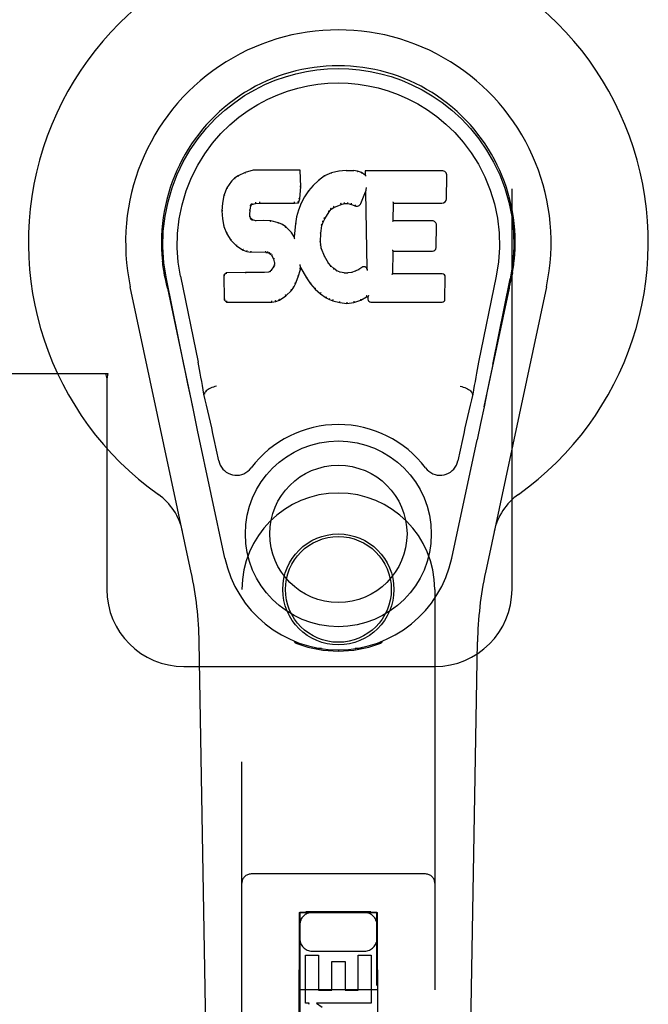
# Model space of a CAD drawing. Header units: inches. Extents: x 0 to 236, y 0 to 153.
# Tile 44 of 95: x 94.58 to 96.62, y 52.56 to 55.75. Entities that reach past the tile are written whole.
import ezdxf

# ---------------------------------------------------------------- set-up
doc = ezdxf.new("R2010")
doc.units = ezdxf.units.IN
doc.header["$LTSCALE"] = 12.986111
doc.header["$MEASUREMENT"] = 0
doc.linetypes.add('HIDDEN', pattern=[0.2, 0.1, -0.1])
doc.layers.add('DOOR_2_ASSEMBLY', color=7, linetype='CONTINUOUS')

msp = doc.modelspace()

# ---------------------------------------------------------------- linework, layer by layer
at = {"layer": 'DOOR_2_ASSEMBLY', "color": 8, "linetype": 'HIDDEN'}
for p, q in [((96.1758, 53.9015), (96.1758, 56.1515)), ((94.5454, 54.6015), (94.8663, 54.6015)), ((94.8589, 54.6015), (94.8633, 54.5847)), ((94.8663, 54.6015), (94.8633, 54.5847)), ((94.8633, 54.5847), (94.8633, 53.9015)), ((95.3008, 52.044), (95.3008, 53.9015)), ((95.9258, 53.9015), (95.9258, 52.044)), ((95.1133, 53.6515), (95.9258, 53.6515)), ((95.8958, 52.979), (95.3308, 52.979)), ((95.4868, 52.854), (95.4833, 52.044)), ((95.4868, 52.854), (95.7398, 52.854)), ((95.4883, 52.8557), (95.4883, 18.854)), ((95.4892, 52.8557), (95.4907, 52.8557)), ((95.4907, 52.8557), (95.4956, 52.8557)), ((95.4956, 52.8526), (95.4907, 52.8526)), ((95.4956, 52.8557), (95.5083, 52.8558)), ((95.5083, 52.8526), (95.4956, 52.8526)), ((95.7183, 52.8558), (95.5083, 52.8558)), ((95.731, 52.8526), (95.5083, 52.8526)), ((95.7183, 52.8558), (95.731, 52.8557)), ((95.731, 52.8557), (95.736, 52.8557)), ((95.736, 52.8526), (95.731, 52.8526)), ((95.7375, 52.8527), (95.736, 52.8526)), ((95.7383, 18.854), (95.7383, 52.8557)), ((95.7433, 52.044), (95.7398, 52.854)), ((95.5067, 52.56), (95.5067, 52.7161)), ((95.5067, 52.7161), (95.5492, 52.7161)), ((95.5283, 52.729), (95.6983, 52.729)), ((95.5492, 52.7161), (95.5492, 52.6026)), ((95.6775, 52.6026), (95.6775, 52.7161)), ((95.6775, 52.7161), (95.72, 52.7161)), ((95.72, 52.7161), (95.72, 52.56)), ((95.5926, 52.6026), (95.5926, 52.6948)), ((95.5926, 52.6948), (95.6351, 52.6948)), ((95.6351, 52.6948), (95.6351, 52.6026)), ((95.4857, 52.604), (95.7409, 52.604)), ((95.5492, 52.6026), (95.5926, 52.6026)), ((95.6351, 52.6026), (95.6775, 52.6026)), ((95.519, 52.56), (95.5067, 52.56)), ((95.5172, 52.5565), (95.519, 52.56)), ((95.5424, 52.56), (95.5609, 52.547)), ((95.72, 52.56), (95.5424, 52.56))]:
    msp.add_line(p, q, dxfattribs=at)
at = {"layer": 'DOOR_2_ASSEMBLY', "color": 7, "linetype": 'Continuous'}
for p, q in [((95.3372, 55.261), (95.3115, 55.2527)), ((95.3373, 55.2603), (95.3372, 55.261)), ((95.4901, 55.261), (95.3372, 55.261)), ((95.4896, 55.2604), (95.4901, 55.261)), ((95.4913, 55.2062), (95.4901, 55.261)), ((95.6149, 55.2572), (95.5913, 55.2517)), ((95.6384, 55.2595), (95.6149, 55.2572)), ((95.615, 55.2565), (95.6149, 55.2572)), ((95.6384, 55.2588), (95.6384, 55.2595)), ((95.6384, 55.2595), (95.6624, 55.2591)), ((95.6385, 55.2583), (95.6384, 55.2588)), ((95.6624, 55.2584), (95.6624, 55.2591)), ((95.6753, 55.2571), (95.6624, 55.2591)), ((95.6751, 55.2564), (95.6753, 55.2571)), ((95.6882, 55.2528), (95.6753, 55.2571)), ((95.7, 55.2589), (95.7002, 55.2449)), ((95.7006, 55.2583), (95.7, 55.2589)), ((95.9487, 55.2589), (95.7, 55.2589)), ((95.2673, 55.2249), (95.2526, 55.2031)), ((95.2773, 55.2344), (95.2673, 55.2249)), ((95.2678, 55.2245), (95.2673, 55.2249)), ((95.2884, 55.2421), (95.2773, 55.2344)), ((95.2776, 55.2339), (95.2773, 55.2344)), ((95.3115, 55.2527), (95.2884, 55.2421)), ((95.2887, 55.2416), (95.2884, 55.2421)), ((95.3117, 55.2521), (95.3115, 55.2527)), ((95.5491, 55.2275), (95.532, 55.2111)), ((95.5688, 55.2418), (95.5491, 55.2275)), ((95.5495, 55.227), (95.5491, 55.2275)), ((95.5913, 55.2517), (95.5688, 55.2418)), ((95.5691, 55.2413), (95.5688, 55.2418)), ((95.5915, 55.2511), (95.5913, 55.2517)), ((95.6879, 55.2523), (95.6882, 55.2528)), ((95.7002, 55.2449), (95.6882, 55.2528)), ((95.7002, 55.2449), (95.7009, 55.2437)), ((95.9635, 55.1681), (95.9648, 55.2425)), ((95.2526, 55.2031), (95.2429, 55.1784)), ((95.2531, 55.2028), (95.2526, 55.2031)), ((95.49, 55.1817), (95.4913, 55.2062)), ((95.4907, 55.2062), (95.4913, 55.2062)), ((95.5169, 55.1934), (95.5035, 55.1741)), ((95.532, 55.2111), (95.5169, 55.1934)), ((95.5173, 55.193), (95.5169, 55.1934)), ((95.5325, 55.2107), (95.532, 55.2111)), ((95.6864, 55.1531), (95.7012, 55.1899)), ((95.7017, 55.1928), (95.7012, 55.1899)), ((95.7012, 55.1899), (95.7055, 54.9428)), ((95.702, 55.1954), (95.7019, 55.1947)), ((95.7019, 55.1947), (95.7019, 55.1942)), ((95.7021, 55.1961), (95.702, 55.1954)), ((95.7023, 55.1972), (95.7021, 55.1961)), ((95.7025, 55.1983), (95.7023, 55.1972)), ((95.7027, 55.1995), (95.7025, 55.1983)), ((95.703, 55.2009), (95.7027, 55.1995)), ((95.7033, 55.2028), (95.703, 55.2009)), ((95.7035, 55.204), (95.7033, 55.2028)), ((95.2429, 55.1784), (95.2378, 55.1534)), ((95.2435, 55.1782), (95.2429, 55.1784)), ((95.3582, 55.1576), (95.3583, 55.1562)), ((95.4712, 55.1562), (95.4711, 55.1576)), ((95.4839, 55.1547), (95.4884, 55.1674)), ((95.4878, 55.1676), (95.4884, 55.1674)), ((95.4884, 55.1674), (95.49, 55.1817)), ((95.4894, 55.1818), (95.49, 55.1817)), ((95.5035, 55.1741), (95.4924, 55.1534)), ((95.5041, 55.1738), (95.5035, 55.1741)), ((95.2378, 55.1534), (95.2364, 55.1284)), ((95.2364, 55.1284), (95.2376, 55.1034)), ((95.237, 55.1284), (95.2364, 55.1284)), ((95.2384, 55.1533), (95.2378, 55.1534)), ((95.3266, 55.1167), (95.3274, 55.1307)), ((95.3268, 55.1307), (95.3274, 55.1307)), ((95.3274, 55.1307), (95.3294, 55.1437)), ((95.3288, 55.1439), (95.3294, 55.1437)), ((95.3294, 55.1437), (95.331, 55.147)), ((95.3306, 55.1474), (95.331, 55.147)), ((95.331, 55.147), (95.3336, 55.1492)), ((95.3333, 55.1497), (95.3336, 55.1492)), ((95.3336, 55.1492), (95.345, 55.1526)), ((95.3448, 55.1532), (95.345, 55.1526)), ((95.345, 55.1526), (95.3583, 55.1537)), ((95.3583, 55.1542), (95.3583, 55.1537)), ((95.3583, 55.1537), (95.4713, 55.1537)), ((95.4712, 55.1542), (95.4713, 55.1537)), ((95.4713, 55.1537), (95.4839, 55.1547)), ((95.4839, 55.1315), (95.4779, 55.1091)), ((95.4835, 55.1553), (95.4839, 55.1547)), ((95.4924, 55.1534), (95.4839, 55.1315)), ((95.4844, 55.1313), (95.4839, 55.1315)), ((95.493, 55.1531), (95.4924, 55.1534)), ((95.5832, 55.1252), (95.5903, 55.1339)), ((95.5899, 55.1343), (95.5903, 55.1339)), ((95.5903, 55.1339), (95.5991, 55.1399)), ((95.5988, 55.1404), (95.5991, 55.1399)), ((95.5991, 55.1399), (95.6225, 55.1496)), ((95.6223, 55.1502), (95.6225, 55.1496)), ((95.6225, 55.1496), (95.6333, 55.1523)), ((95.6332, 55.1529), (95.6333, 55.1523)), ((95.6333, 55.1523), (95.6441, 55.1522)), ((95.6442, 55.1527), (95.6441, 55.1522)), ((95.6441, 55.1522), (95.6555, 55.1495)), ((95.6557, 55.1501), (95.6555, 55.1495)), ((95.6555, 55.1495), (95.6672, 55.145)), ((95.6674, 55.1455), (95.6672, 55.145)), ((95.7911, 55.0963), (95.7921, 55.1536)), ((95.7915, 55.1541), (95.7921, 55.1536)), ((95.7921, 55.1536), (95.9487, 55.1536)), ((95.2382, 55.1035), (95.2376, 55.1034)), ((95.2376, 55.1034), (95.2423, 55.0785)), ((95.326, 55.1167), (95.3266, 55.1167)), ((95.3264, 55.1107), (95.327, 55.1108)), ((95.327, 55.1108), (95.3266, 55.1167)), ((95.3284, 55.1062), (95.327, 55.1108)), ((95.3279, 55.1059), (95.3284, 55.1062)), ((95.3311, 55.1025), (95.3284, 55.1062)), ((95.3307, 55.102), (95.3311, 55.1025)), ((95.3348, 55.0997), (95.3311, 55.1025)), ((95.3345, 55.0992), (95.3348, 55.0997)), ((95.3463, 55.0965), (95.3348, 55.0997)), ((95.3462, 55.0958), (95.3463, 55.0965)), ((95.3693, 55.0973), (95.3463, 55.0965)), ((95.3693, 55.0966), (95.3693, 55.0973)), ((95.3943, 55.0959), (95.3693, 55.0973)), ((95.3693, 55.096), (95.3693, 55.0966)), ((95.3943, 55.0953), (95.3943, 55.0959)), ((95.4194, 55.0904), (95.3943, 55.0959)), ((95.4779, 55.1091), (95.474, 55.0863)), ((95.4785, 55.1089), (95.4779, 55.1091)), ((95.5638, 55.0924), (95.5693, 55.1031)), ((95.5688, 55.1034), (95.5693, 55.1031)), ((95.5693, 55.1031), (95.5832, 55.1252)), ((95.5827, 55.1255), (95.5832, 55.1252)), ((95.7905, 55.0957), (95.7911, 55.0963)), ((95.9178, 55.0963), (95.7911, 55.0963)), ((95.2428, 55.0787), (95.2423, 55.0785)), ((95.2423, 55.0785), (95.2516, 55.0548)), ((95.4192, 55.0898), (95.4194, 55.0904)), ((95.432, 55.0847), (95.4194, 55.0904)), ((95.4316, 55.0842), (95.432, 55.0847)), ((95.443, 55.0769), (95.432, 55.0847)), ((95.4426, 55.0764), (95.443, 55.0769)), ((95.4612, 55.0586), (95.443, 55.0769)), ((95.474, 55.0863), (95.4704, 55.0441)), ((95.4746, 55.0862), (95.474, 55.0863)), ((95.5567, 55.0557), (95.5602, 55.0813)), ((95.5597, 55.0814), (95.5602, 55.0813)), ((95.5602, 55.0813), (95.5638, 55.0924)), ((95.5632, 55.0926), (95.5638, 55.0924)), ((95.9298, 55.0096), (95.9311, 55.0828)), ((95.2521, 55.0551), (95.2516, 55.0548)), ((95.2516, 55.0548), (95.2656, 55.0335)), ((95.266, 55.0338), (95.2656, 55.0335)), ((95.2656, 55.0335), (95.2833, 55.0152)), ((95.4607, 55.0582), (95.4612, 55.0586)), ((95.4704, 55.0441), (95.4612, 55.0586)), ((95.4708, 55.0423), (95.4704, 55.0441)), ((95.5555, 55.0297), (95.5567, 55.0557)), ((95.5561, 55.0558), (95.5567, 55.0557)), ((95.2837, 55.0156), (95.2833, 55.0152)), ((95.2833, 55.0152), (95.3047, 55.0013)), ((95.305, 55.0018), (95.3047, 55.0013)), ((95.3047, 55.0013), (95.3173, 54.9967)), ((95.5549, 55.0296), (95.5555, 55.0297)), ((95.5565, 55.0175), (95.5555, 55.0297)), ((95.5559, 55.0174), (95.5565, 55.0175)), ((95.5592, 55.0057), (95.5565, 55.0175)), ((95.5586, 55.0055), (95.5592, 55.0057)), ((95.5686, 54.9817), (95.5592, 55.0057)), ((95.7901, 54.9984), (95.7906, 54.9978)), ((95.3175, 54.9972), (95.3173, 54.9967)), ((95.3173, 54.9967), (95.3303, 54.9945)), ((95.3303, 54.995), (95.3303, 54.9945)), ((95.3781, 54.994), (95.3303, 54.9945)), ((95.3781, 54.9946), (95.3781, 54.994)), ((95.3781, 54.994), (95.3844, 54.9934)), ((95.3846, 54.9939), (95.3844, 54.9934)), ((95.3844, 54.9934), (95.3895, 54.9917)), ((95.3898, 54.9922), (95.3895, 54.9917)), ((95.3895, 54.9917), (95.394, 54.9884)), ((95.3944, 54.9888), (95.394, 54.9884)), ((95.394, 54.9884), (95.3979, 54.9838)), ((95.3984, 54.9841), (95.3979, 54.9838)), ((95.3979, 54.9838), (95.4038, 54.972)), ((95.4043, 54.9722), (95.4038, 54.972)), ((95.4038, 54.972), (95.4062, 54.9587)), ((95.568, 54.9814), (95.5686, 54.9817)), ((95.581, 54.9593), (95.5686, 54.9817)), ((95.7894, 54.9247), (95.7906, 54.9978)), ((95.7906, 54.9978), (95.9178, 54.9978)), ((95.3956, 54.9367), (95.3911, 54.9323)), ((95.4038, 54.9477), (95.3956, 54.9367)), ((95.396, 54.9363), (95.3956, 54.9367)), ((95.4057, 54.9529), (95.4038, 54.9477)), ((95.4044, 54.9474), (95.4038, 54.9477)), ((95.4062, 54.9587), (95.4057, 54.9529)), ((95.4063, 54.9528), (95.4057, 54.9529)), ((95.4067, 54.9588), (95.4062, 54.9587)), ((95.4837, 54.9151), (95.4906, 54.9391)), ((95.4895, 54.9539), (95.4892, 54.9549)), ((95.4896, 54.9532), (95.4895, 54.9539)), ((95.4898, 54.9525), (95.4896, 54.9532)), ((95.4899, 54.9518), (95.4898, 54.9525)), ((95.49, 54.9512), (95.4899, 54.9518)), ((95.4901, 54.9506), (95.49, 54.9512)), ((95.49, 54.9392), (95.4906, 54.9391)), ((95.4903, 54.9499), (95.4901, 54.9506)), ((95.4906, 54.9391), (95.4911, 54.945)), ((95.4911, 54.945), (95.4907, 54.9469)), ((95.4911, 54.945), (95.5102, 54.9111)), ((95.5805, 54.9589), (95.581, 54.9593)), ((95.5889, 54.95), (95.581, 54.9593)), ((95.5885, 54.9495), (95.5889, 54.95)), ((95.5982, 54.9416), (95.5889, 54.95)), ((95.5979, 54.9411), (95.5982, 54.9416)), ((95.6084, 54.9347), (95.5982, 54.9416)), ((95.6081, 54.9341), (95.6084, 54.9347)), ((95.6196, 54.9302), (95.6084, 54.9347)), ((95.6795, 54.9385), (95.6682, 54.9333)), ((95.6899, 54.9456), (95.6795, 54.9385)), ((95.6798, 54.9379), (95.6795, 54.9385)), ((95.6903, 54.9451), (95.6899, 54.9456)), ((95.7055, 54.9428), (95.7055, 54.9427)), ((95.7061, 54.9406), (95.7055, 54.9427)), ((95.7082, 54.9352), (95.7075, 54.9373)), ((95.0493, 54.9286), (95.0507, 54.9215)), ((95.0524, 54.9119), (95.0518, 54.9149)), ((95.053, 54.9088), (95.0524, 54.9119)), ((95.0564, 54.8923), (95.053, 54.9088)), ((95.1128, 54.631), (95.0563, 54.9079)), ((95.1018, 54.9171), (95.1588, 54.6382)), ((95.2505, 54.9279), (95.2426, 54.9198)), ((95.2426, 54.9198), (95.2439, 54.8405)), ((95.2432, 54.9195), (95.2426, 54.9198)), ((95.3123, 54.9284), (95.2505, 54.9279)), ((95.2508, 54.9272), (95.2505, 54.9279)), ((95.3729, 54.9287), (95.3123, 54.9284)), ((95.3123, 54.9278), (95.3123, 54.9284)), ((95.3123, 54.9278), (95.3123, 54.9272)), ((95.3866, 54.9298), (95.3729, 54.9287)), ((95.3729, 54.9281), (95.3729, 54.9287)), ((95.3729, 54.9281), (95.373, 54.9275)), ((95.3911, 54.9323), (95.3866, 54.9298)), ((95.3868, 54.9292), (95.3866, 54.9298)), ((95.3914, 54.9317), (95.3911, 54.9323)), ((95.4745, 54.8923), (95.4837, 54.9151)), ((95.4831, 54.9153), (95.4837, 54.9151)), ((95.5107, 54.9114), (95.5102, 54.9111)), ((95.5102, 54.9111), (95.5234, 54.8923)), ((95.6194, 54.9296), (95.6196, 54.9302)), ((95.6318, 54.9281), (95.6196, 54.9302)), ((95.6317, 54.9274), (95.6318, 54.9281)), ((95.6318, 54.9281), (95.6442, 54.9276)), ((95.6562, 54.9294), (95.6442, 54.9276)), ((95.6442, 54.9269), (95.6442, 54.9276)), ((95.6443, 54.9263), (95.6442, 54.9269)), ((95.6682, 54.9333), (95.6562, 54.9294)), ((95.6564, 54.9288), (95.6562, 54.9294)), ((95.6684, 54.9327), (95.6682, 54.9333)), ((95.7888, 54.9241), (95.7894, 54.9247)), ((95.9494, 54.9247), (95.7894, 54.9247)), ((95.9585, 54.8421), (95.9597, 54.9142)), ((96.1248, 54.9171), (96.0678, 54.6382)), ((96.1138, 54.631), (96.1703, 54.9079)), ((96.1723, 54.9022), (96.1738, 54.9099)), ((96.1738, 54.9099), (96.1744, 54.9126)), ((96.1744, 54.9126), (96.1749, 54.9153)), ((96.1749, 54.9153), (96.1774, 54.9287)), ((96.1773, 54.9287), (96.1759, 54.9215)), ((95.1368, 53.9569), (94.9395, 54.8829)), ((95.0594, 54.878), (95.0564, 54.8923)), ((95.0595, 54.8779), (95.1413, 54.4937)), ((95.4435, 54.8533), (95.4613, 54.8706)), ((95.4609, 54.8709), (95.4613, 54.8706)), ((95.4613, 54.8706), (95.4687, 54.8811)), ((95.4682, 54.8814), (95.4687, 54.8811)), ((95.4687, 54.8811), (95.4745, 54.8923)), ((95.4739, 54.8926), (95.4745, 54.8923)), ((95.5239, 54.8926), (95.5234, 54.8923)), ((95.5234, 54.8923), (95.5387, 54.8754)), ((95.5391, 54.8758), (95.5387, 54.8754)), ((95.5387, 54.8754), (95.5558, 54.8602)), ((96.0853, 54.4937), (96.1672, 54.8779)), ((96.2872, 54.8829), (96.0898, 53.9569)), ((95.2445, 54.8407), (95.2439, 54.8405)), ((95.2439, 54.8405), (95.2515, 54.8331)), ((95.4104, 54.8348), (95.4226, 54.8391)), ((95.4224, 54.8396), (95.4226, 54.8391)), ((95.4226, 54.8391), (95.4435, 54.8533)), ((95.4431, 54.8537), (95.4435, 54.8533)), ((95.5561, 54.8607), (95.5558, 54.8602)), ((95.5558, 54.8602), (95.5741, 54.8463)), ((95.5744, 54.8468), (95.5741, 54.8463)), ((95.5741, 54.8463), (95.5846, 54.8409)), ((95.5848, 54.8414), (95.5846, 54.8409)), ((95.5846, 54.8409), (95.5956, 54.8372)), ((95.6638, 54.8321), (95.686, 54.839)), ((95.6858, 54.8395), (95.686, 54.839)), ((95.686, 54.839), (95.7046, 54.8502)), ((95.7045, 54.8508), (95.7046, 54.8502)), ((95.7046, 54.8502), (95.709, 54.8502)), ((95.7096, 54.8508), (95.709, 54.8502)), ((95.709, 54.8502), (95.7091, 54.8421)), ((95.2518, 54.8336), (95.2515, 54.8331)), ((95.2515, 54.8331), (95.3977, 54.8331)), ((95.3977, 54.8356), (95.3975, 54.837)), ((95.3977, 54.8331), (95.4104, 54.8348)), ((95.3977, 54.8336), (95.3977, 54.8331)), ((95.4103, 54.8353), (95.4104, 54.8348)), ((95.5957, 54.8377), (95.5956, 54.8372)), ((95.5956, 54.8372), (95.6179, 54.8315)), ((95.618, 54.8321), (95.6179, 54.8315)), ((95.6179, 54.8315), (95.6407, 54.8289)), ((95.6407, 54.8329), (95.6407, 54.8295)), ((95.6407, 54.8289), (95.6638, 54.8321)), ((95.6407, 54.8295), (95.6407, 54.8289)), ((95.6637, 54.8327), (95.6638, 54.8321)), ((95.7183, 54.8331), (95.9494, 54.8331)), ((96.1138, 54.6309), (96.1055, 54.5904)), ((96.1055, 54.5904), (96.0958, 54.5439)), ((95.1361, 54.5189), (95.1259, 54.5678)), ((95.1799, 54.5344), (95.1779, 54.534)), ((96.0467, 54.5344), (96.0488, 54.534)), ((96.0958, 54.5439), (96.0852, 54.493)), ((95.147, 54.4666), (95.1361, 54.5189)), ((96.0852, 54.493), (96.0739, 54.4398)), ((95.1573, 54.418), (95.147, 54.4666)), ((96.0739, 54.4398), (96.0625, 54.386)), ((95.2456, 54.0033), (95.1573, 54.418)), ((95.226, 54.3185), (95.2113, 54.3876)), ((95.981, 54.0033), (96.0625, 54.386)), ((96.0153, 54.3876), (96.0006, 54.3185)), ((95.2348, 49.5921), (95.1626, 53.7314)), ((95.4746, 53.728), (95.4718, 53.7337)), ((95.4781, 53.7312), (95.4781, 53.7266)), ((95.4817, 53.7281), (95.482, 53.7251)), ((95.7446, 53.7251), (95.7449, 53.728)), ((95.7485, 53.7312), (95.7486, 53.7266)), ((95.7548, 53.7337), (95.7521, 53.728)), ((95.9918, 49.5921), (96.0641, 53.7314)), ((95.5586, 53.71), (95.5377, 53.7096)), ((95.6133, 53.7057), (95.6133, 53.7017)), ((95.689, 53.7096), (95.668, 53.71))]:
    msp.add_line(p, q, dxfattribs=at)
for points in [[(95.0563, 54.9079), (95.0481, 54.9605), (95.0449, 55.0123), (95.0463, 55.0625), (95.052, 55.1113), (95.0616, 55.1585), (95.0748, 55.2038), (95.0914, 55.247), (95.1111, 55.288), (95.1337, 55.3268), (95.1588, 55.3631), (95.1862, 55.3968), (95.2155, 55.4277), (95.246, 55.4555), (95.2776, 55.4804), (95.3098, 55.5023), (95.3425, 55.5214), (95.3754, 55.5379), (95.4085, 55.5519), (95.4422, 55.5637), (95.4761, 55.5733), (95.51, 55.5806), (95.5441, 55.5859), (95.5786, 55.589), (95.6133, 55.5901)], [(95.6133, 55.5901), (95.6476, 55.5891), (95.6819, 55.586), (95.7163, 55.5807), (95.7505, 55.5733), (95.7844, 55.5638), (95.8181, 55.552), (95.8516, 55.5378), (95.8848, 55.5211), (95.9174, 55.5019), (95.9496, 55.48), (95.9814, 55.4549), (96.0122, 55.4267), (96.0413, 55.3958), (96.0685, 55.3622), (96.0936, 55.3258), (96.1162, 55.2868), (96.1359, 55.2455), (96.1524, 55.202), (96.1654, 55.157), (96.1748, 55.1102), (96.1804, 55.0615), (96.1817, 55.0114), (96.1784, 54.96), (96.1703, 54.9079)], [(95.1018, 54.9171), (95.0946, 54.9628), (95.0915, 55.009), (95.0924, 55.0557), (95.0976, 55.1024), (95.1071, 55.1487), (95.1205, 55.1937), (95.1376, 55.2364), (95.1578, 55.2766), (95.1808, 55.3138), (95.206, 55.3481), (95.2329, 55.3791), (95.2614, 55.4071), (95.2909, 55.4321), (95.3215, 55.4544), (95.3528, 55.4739), (95.3846, 55.4908), (95.4168, 55.5052), (95.4491, 55.5171), (95.4817, 55.5267), (95.5144, 55.5341), (95.547, 55.5394), (95.5796, 55.5425), (95.6122, 55.5436), (95.6447, 55.5426), (95.6772, 55.5397), (95.7097, 55.5346), (95.7422, 55.5274), (95.7746, 55.518), (95.8069, 55.5064), (95.8389, 55.4923), (95.8705, 55.4758), (95.9017, 55.4567), (95.9323, 55.4348), (95.962, 55.41), (95.9907, 55.3823), (96.018, 55.3514), (96.0435, 55.3172), (96.0669, 55.2799), (96.0877, 55.2393), (96.1053, 55.1962), (96.119, 55.1512), (96.1287, 55.1048)], [(95.3373, 55.2603), (95.3374, 55.2603), (95.3374, 55.2603), (95.3375, 55.2602), (95.3375, 55.2601), (95.3376, 55.2599), (95.3376, 55.2598)], [(95.489, 55.2603), (95.4888, 55.2603), (95.4886, 55.2603), (95.4884, 55.2602), (95.4881, 55.2601), (95.4879, 55.2599), (95.4876, 55.2598)], [(95.6153, 55.256), (95.6152, 55.2561), (95.6152, 55.2563), (95.6151, 55.2564), (95.6151, 55.2565), (95.615, 55.2565), (95.615, 55.2565)], [(95.6622, 55.2578), (95.6622, 55.258), (95.6623, 55.2581), (95.6623, 55.2583), (95.6623, 55.2583), (95.6623, 55.2584), (95.6624, 55.2584)], [(95.6747, 55.2559), (95.6748, 55.2561), (95.6748, 55.2562), (95.6749, 55.2563), (95.675, 55.2564), (95.6751, 55.2564), (95.6751, 55.2564)], [(95.7026, 55.2577), (95.7023, 55.2578), (95.7021, 55.258), (95.7018, 55.2581), (95.7016, 55.2582), (95.7014, 55.2582), (95.7012, 55.2583)], [(95.2678, 55.2245), (95.268, 55.2246), (95.2682, 55.2247), (95.2685, 55.2247), (95.2687, 55.2247), (95.269, 55.2247), (95.2693, 55.2246)], [(95.2777, 55.2339), (95.2778, 55.234), (95.278, 55.234), (95.2781, 55.234), (95.2783, 55.234), (95.2786, 55.2339), (95.2789, 55.2338)], [(95.2887, 55.2416), (95.2888, 55.2416), (95.2889, 55.2416), (95.2891, 55.2416), (95.2892, 55.2415), (95.2894, 55.2414), (95.2896, 55.2412)], [(95.3117, 55.2521), (95.3118, 55.2522), (95.3119, 55.2521), (95.312, 55.2521), (95.3122, 55.252), (95.3123, 55.2518), (95.3124, 55.2517)], [(95.5508, 55.2269), (95.5505, 55.227), (95.5502, 55.2271), (95.55, 55.2271), (95.5498, 55.2271), (95.5497, 55.2271), (95.5495, 55.227)], [(95.5701, 55.2409), (95.5698, 55.2411), (95.5696, 55.2412), (95.5695, 55.2413), (95.5694, 55.2413), (95.5692, 55.2413), (95.5691, 55.2412)], [(95.5921, 55.2506), (95.5919, 55.2508), (95.5918, 55.251), (95.5917, 55.2511), (95.5916, 55.2511), (95.5915, 55.2511), (95.5914, 55.2511)], [(95.687, 55.2519), (95.6872, 55.252), (95.6873, 55.2521), (95.6875, 55.2522), (95.6876, 55.2523), (95.6877, 55.2523), (95.6878, 55.2523)], [(95.7029, 55.2414), (95.7026, 55.2418), (95.7023, 55.2423), (95.702, 55.2427), (95.7017, 55.243), (95.7015, 55.2432), (95.7013, 55.2434)], [(95.2532, 55.2029), (95.2534, 55.203), (95.2536, 55.2032), (95.2539, 55.2033), (95.2542, 55.2033), (95.2545, 55.2033), (95.2549, 55.2032)], [(95.4907, 55.2061), (95.4907, 55.2065), (95.4905, 55.2069), (95.4901, 55.2072), (95.4897, 55.2074), (95.4893, 55.2075), (95.4888, 55.2076)], [(95.5189, 55.1931), (95.5186, 55.1932), (95.5183, 55.1933), (95.518, 55.1933), (95.5178, 55.1932), (95.5175, 55.1931), (95.5173, 55.1929)], [(95.5339, 55.2107), (95.5336, 55.2108), (95.5333, 55.2109), (95.5331, 55.2109), (95.5329, 55.2109), (95.5326, 55.2108), (95.5325, 55.2107)], [(95.7018, 55.1936), (95.7018, 55.1934), (95.7017, 55.1932), (95.7017, 55.193)], [(95.7019, 55.1942), (95.7018, 55.194), (95.7018, 55.1938), (95.7018, 55.1936)], [(95.2435, 55.1783), (95.2437, 55.1786), (95.2439, 55.1788), (95.2442, 55.1789), (95.2446, 55.179), (95.2449, 55.1791), (95.2454, 55.179)], [(95.4836, 55.1556), (95.4836, 55.1559), (95.4836, 55.1562), (95.4835, 55.1566), (95.4833, 55.157), (95.483, 55.1574), (95.4827, 55.1578), (95.4824, 55.1582), (95.482, 55.1585)], [(95.4878, 55.1677), (95.4878, 55.1681), (95.4876, 55.1684), (95.4873, 55.1688), (95.4869, 55.169), (95.4864, 55.1693), (95.4859, 55.1694)], [(95.4894, 55.1818), (95.4893, 55.1822), (95.4891, 55.1825), (95.4888, 55.1828), (95.4884, 55.1831), (95.4879, 55.1832), (95.4874, 55.1833)], [(95.5057, 55.1741), (95.5054, 55.1742), (95.5051, 55.1742), (95.5048, 55.1742), (95.5045, 55.1741), (95.5042, 55.174), (95.504, 55.1737)], [(95.237, 55.1285), (95.2371, 55.1288), (95.2373, 55.1291), (95.2376, 55.1294), (95.238, 55.1296), (95.2385, 55.1297), (95.239, 55.1298)], [(95.2385, 55.1533), (95.2386, 55.1536), (95.2388, 55.1539), (95.2391, 55.1541), (95.2395, 55.1543), (95.2399, 55.1544), (95.2404, 55.1544)], [(95.3249, 55.1323), (95.3254, 55.1322), (95.3259, 55.1321), (95.3263, 55.1318), (95.3266, 55.1315), (95.3268, 55.1311), (95.3268, 55.1307)], [(95.3269, 55.1459), (95.3275, 55.1457), (95.3279, 55.1455), (95.3283, 55.1452), (95.3286, 55.1448), (95.3288, 55.1445), (95.3289, 55.1441)], [(95.329, 55.15), (95.3295, 55.1497), (95.33, 55.1493), (95.3304, 55.1489), (95.3306, 55.1484), (95.3307, 55.148), (95.3306, 55.1475)], [(95.3324, 55.1528), (95.3327, 55.1525), (95.333, 55.1521), (95.3332, 55.1516), (95.3334, 55.1511), (95.3335, 55.1507), (95.3336, 55.1503), (95.3335, 55.1499), (95.3334, 55.1497)], [(95.3445, 55.1565), (95.3446, 55.1561), (95.3447, 55.1556), (95.3448, 55.1551), (95.3449, 55.1545), (95.345, 55.154), (95.345, 55.1536), (95.3449, 55.1533), (95.3448, 55.1532)], [(95.3583, 55.1562), (95.3583, 55.1557), (95.3583, 55.1552), (95.3583, 55.1548), (95.3583, 55.1545), (95.3583, 55.1543), (95.3583, 55.1542)], [(95.4712, 55.1542), (95.4712, 55.1543), (95.4713, 55.1545), (95.4713, 55.1548), (95.4713, 55.1552), (95.4712, 55.1557), (95.4712, 55.1562)], [(95.4863, 55.1321), (95.4859, 55.1321), (95.4855, 55.1321), (95.4852, 55.132), (95.4848, 55.1318), (95.4846, 55.1316), (95.4844, 55.1313)], [(95.4948, 55.1536), (95.4944, 55.1537), (95.494, 55.1537), (95.4937, 55.1537), (95.4934, 55.1535), (95.4932, 55.1533), (95.493, 55.1531)], [(95.5828, 55.1256), (95.5829, 55.1259), (95.5829, 55.1262), (95.5828, 55.1266), (95.5826, 55.1269), (95.5823, 55.1273), (95.5819, 55.1276), (95.5815, 55.1279), (95.5811, 55.1281)], [(95.59, 55.1344), (95.5901, 55.1347), (95.5901, 55.135), (95.5901, 55.1354), (95.5899, 55.1358), (95.5897, 55.1362), (95.5894, 55.1366), (95.589, 55.1369), (95.5886, 55.1372)], [(95.5989, 55.1404), (95.599, 55.1406), (95.5991, 55.1409), (95.599, 55.1413), (95.5989, 55.1418), (95.5988, 55.1422), (95.5985, 55.1427), (95.5982, 55.1431), (95.5979, 55.1435)], [(95.6223, 55.1502), (95.6224, 55.1503), (95.6225, 55.1505), (95.6225, 55.1509), (95.6225, 55.1514), (95.6223, 55.1519), (95.6222, 55.1524), (95.6219, 55.153), (95.6217, 55.1534)], [(95.6332, 55.1529), (95.6332, 55.153), (95.6333, 55.1532), (95.6333, 55.1536), (95.6333, 55.1541), (95.6332, 55.1546), (95.6331, 55.1552), (95.6331, 55.1558), (95.633, 55.1563)], [(95.6442, 55.1527), (95.6441, 55.1528), (95.6441, 55.1531), (95.6441, 55.1534), (95.6441, 55.1539), (95.6442, 55.1544), (95.6442, 55.155), (95.6443, 55.1556), (95.6444, 55.1561)], [(95.6557, 55.1501), (95.6556, 55.1502), (95.6555, 55.1505), (95.6555, 55.1508), (95.6556, 55.1513), (95.6557, 55.1518), (95.6558, 55.1523), (95.656, 55.1529), (95.6563, 55.1533)], [(95.6681, 55.1487), (95.6679, 55.1483), (95.6676, 55.1479), (95.6674, 55.1474), (95.6673, 55.1468), (95.6672, 55.1464), (95.6672, 55.146), (95.6673, 55.1457), (95.6674, 55.1455)], [(95.7896, 55.1575), (95.7898, 55.1573), (95.7901, 55.1571), (95.7903, 55.1568), (95.7906, 55.1566), (95.7908, 55.1563), (95.791, 55.1561)], [(95.791, 55.1561), (95.7911, 55.1558), (95.7913, 55.1556), (95.7914, 55.1553), (95.7915, 55.1551), (95.7915, 55.1549), (95.7915, 55.1547)], [(95.2382, 55.1035), (95.2383, 55.1039), (95.2385, 55.1043), (95.2388, 55.1046), (95.2392, 55.1048), (95.2397, 55.105), (95.2402, 55.1051)], [(95.324, 55.1181), (95.3245, 55.118), (95.3249, 55.1179), (95.3253, 55.1177), (95.3257, 55.1174), (95.3259, 55.1171), (95.326, 55.1167)], [(95.3245, 55.1117), (95.3249, 55.1117), (95.3253, 55.1116), (95.3257, 55.1115), (95.326, 55.1113), (95.3262, 55.1111), (95.3264, 55.1108)], [(95.3261, 55.1063), (95.3264, 55.1064), (95.3268, 55.1064), (95.3271, 55.1064), (95.3273, 55.1063), (95.3276, 55.1062), (95.3278, 55.106)], [(95.3293, 55.102), (95.3295, 55.1021), (95.3298, 55.1022), (95.33, 55.1022), (95.3302, 55.1022), (95.3304, 55.1021), (95.3306, 55.1021)], [(95.3336, 55.0987), (95.3338, 55.0989), (95.3339, 55.099), (95.3341, 55.0991), (95.3342, 55.0992), (95.3343, 55.0992), (95.3345, 55.0992)], [(95.346, 55.0952), (95.346, 55.0954), (95.346, 55.0956), (95.3461, 55.0957), (95.3461, 55.0958), (95.3462, 55.0958), (95.3462, 55.0958)], [(95.394, 55.0947), (95.394, 55.0949), (95.3941, 55.095), (95.3941, 55.0951), (95.3942, 55.0952), (95.3942, 55.0953), (95.3943, 55.0953)], [(95.4804, 55.1099), (95.48, 55.1099), (95.4795, 55.1098), (95.4792, 55.1097), (95.4789, 55.1095), (95.4786, 55.1092), (95.4785, 55.1089)], [(95.5632, 55.0927), (95.5633, 55.0931), (95.5631, 55.0935), (95.5629, 55.0939), (95.5624, 55.0943), (95.5619, 55.0946), (95.5614, 55.0947)], [(95.5688, 55.1034), (95.5689, 55.1038), (95.5688, 55.1043), (95.5685, 55.1047), (95.5681, 55.1052), (95.5676, 55.1055), (95.567, 55.1057)], [(95.7885, 55.0951), (95.7887, 55.0953), (95.789, 55.0954), (95.7892, 55.0955), (95.7895, 55.0956), (95.7897, 55.0957), (95.7899, 55.0957)], [(96.1287, 55.1048), (96.134, 55.0574), (96.1352, 55.0098), (96.1321, 54.9632), (96.1248, 54.9171)], [(95.2428, 55.0788), (95.2428, 55.0792), (95.243, 55.0796), (95.2433, 55.0799), (95.2437, 55.0802), (95.2442, 55.0805), (95.2447, 55.0806)], [(95.4186, 55.0893), (95.4188, 55.0895), (95.4189, 55.0896), (95.419, 55.0897), (95.4191, 55.0898), (95.4191, 55.0898), (95.4192, 55.0898)], [(95.4307, 55.0838), (95.4309, 55.084), (95.4311, 55.0841), (95.4312, 55.0842), (95.4314, 55.0842), (95.4315, 55.0842), (95.4316, 55.0842)], [(95.4413, 55.0763), (95.4416, 55.0764), (95.4418, 55.0765), (95.442, 55.0765), (95.4422, 55.0765), (95.4424, 55.0765), (95.4426, 55.0764)], [(95.4765, 55.0873), (95.4761, 55.0873), (95.4756, 55.0872), (95.4753, 55.0871), (95.4749, 55.0868), (95.4747, 55.0865), (95.4746, 55.0862)], [(95.5597, 55.0815), (95.5596, 55.0819), (95.5595, 55.0823), (95.5592, 55.0826), (95.5587, 55.0829), (95.5583, 55.0831), (95.5577, 55.0832)], [(95.2521, 55.0552), (95.252, 55.0556), (95.2521, 55.056), (95.2524, 55.0564), (95.2528, 55.0568), (95.2533, 55.0571), (95.2539, 55.0574)], [(95.266, 55.0339), (95.2659, 55.0342), (95.2659, 55.0345), (95.266, 55.0349), (95.2661, 55.0352), (95.2664, 55.0356), (95.2667, 55.0359), (95.2671, 55.0362), (95.2676, 55.0364)], [(95.4592, 55.0584), (95.4595, 55.0585), (95.4597, 55.0585), (95.46, 55.0585), (95.4603, 55.0585), (95.4605, 55.0584), (95.4606, 55.0583)], [(95.4723, 55.0377), (95.4718, 55.0396), (95.4715, 55.0404), (95.4713, 55.0412), (95.4711, 55.0417), (95.4709, 55.0421)], [(95.5549, 55.0297), (95.5548, 55.03), (95.5546, 55.0303), (95.5543, 55.0306), (95.5539, 55.0308), (95.5535, 55.0309), (95.553, 55.031)], [(95.5561, 55.0558), (95.556, 55.0562), (95.5559, 55.0565), (95.5555, 55.0568), (95.5551, 55.0571), (95.5547, 55.0572), (95.5541, 55.0573)], [(95.2836, 55.0156), (95.2835, 55.0159), (95.2835, 55.0162), (95.2835, 55.0166), (95.2837, 55.017), (95.2839, 55.0174), (95.2842, 55.0178), (95.2845, 55.0182), (95.285, 55.0185)], [(95.3049, 55.0018), (95.3048, 55.002), (95.3047, 55.0023), (95.3047, 55.0027), (95.3048, 55.0031), (95.305, 55.0036), (95.3052, 55.0041), (95.3055, 55.0046), (95.3059, 55.005)], [(95.3175, 54.9972), (95.3174, 54.9973), (95.3173, 54.9976), (95.3173, 54.9979), (95.3173, 54.9984), (95.3174, 54.9989), (95.3176, 54.9995), (95.3178, 55), (95.318, 55.0005)], [(95.3303, 54.995), (95.3303, 54.9951), (95.3303, 54.9953), (95.3303, 54.9957), (95.3303, 54.9962), (95.3303, 54.9967), (95.3304, 54.9973), (95.3304, 54.9979), (95.3305, 54.9984)], [(95.3781, 54.9946), (95.3781, 54.9946), (95.378, 54.9949), (95.378, 54.9952), (95.3781, 54.9957), (95.3781, 54.9962), (95.3781, 54.9968), (95.3781, 54.9974), (95.3782, 54.9979)], [(95.5559, 55.0175), (95.5558, 55.0178), (95.5556, 55.018), (95.5553, 55.0182), (95.5549, 55.0184), (95.5544, 55.0184), (95.554, 55.0185)], [(95.5586, 55.0055), (95.5584, 55.0058), (95.5582, 55.006), (95.5579, 55.0062), (95.5575, 55.0063), (95.5571, 55.0063), (95.5567, 55.0063)], [(95.7881, 55.0017), (95.7884, 55.0015), (95.7886, 55.0013), (95.7889, 55.0011), (95.7891, 55.0008), (95.7893, 55.0006), (95.7895, 55.0003)], [(95.7895, 55.0003), (95.7897, 55.0001), (95.7898, 54.9998), (95.7899, 54.9996), (95.79, 54.9993), (95.79, 54.9991), (95.7901, 54.9989)], [(95.0493, 54.9287), (95.0481, 54.935), (95.0471, 54.9413), (95.0462, 54.9475), (95.0453, 54.9538), (95.0445, 54.96), (95.0438, 54.9661)], [(95.3846, 54.9939), (95.3845, 54.994), (95.3844, 54.9943), (95.3844, 54.9947), (95.3845, 54.9951), (95.3845, 54.9957), (95.3847, 54.9962), (95.3848, 54.9968), (95.385, 54.9973)], [(95.3897, 54.9922), (95.3896, 54.9924), (95.3896, 54.9927), (95.3896, 54.9931), (95.3897, 54.9936), (95.3899, 54.994), (95.3901, 54.9945), (95.3904, 54.995), (95.3907, 54.9953)], [(95.3944, 54.9887), (95.3942, 54.989), (95.3942, 54.9894), (95.3942, 54.9898), (95.3944, 54.9902), (95.3946, 54.9906), (95.395, 54.991), (95.3953, 54.9913), (95.3957, 54.9916)], [(95.3984, 54.9842), (95.3983, 54.9846), (95.3984, 54.985), (95.3986, 54.9855), (95.399, 54.9859), (95.3995, 54.9863), (95.4001, 54.9865)], [(95.4043, 54.9723), (95.4044, 54.9727), (95.4045, 54.9731), (95.4048, 54.9735), (95.4052, 54.9738), (95.4057, 54.974), (95.4062, 54.9742)], [(95.568, 54.9814), (95.5678, 54.9816), (95.5676, 54.9818), (95.5673, 54.9819), (95.567, 54.982), (95.5666, 54.982), (95.5663, 54.9819)], [(96.1773, 54.9287), (96.1785, 54.935), (96.1795, 54.9414), (96.1805, 54.9477), (96.1813, 54.9539), (96.1821, 54.9601), (96.1828, 54.9661)], [(95.396, 54.9362), (95.3962, 54.9364), (95.3965, 54.9365), (95.3967, 54.9365), (95.397, 54.9365), (95.3972, 54.9364), (95.3975, 54.9363)], [(95.4045, 54.9475), (95.4046, 54.9477), (95.4049, 54.9478), (95.4051, 54.9479), (95.4054, 54.9479), (95.4058, 54.9479), (95.4061, 54.9478)], [(95.4063, 54.9529), (95.4065, 54.9531), (95.4067, 54.9534), (95.407, 54.9535), (95.4074, 54.9537), (95.4078, 54.9537), (95.4082, 54.9537)], [(95.4068, 54.9589), (95.4069, 54.9592), (95.4071, 54.9595), (95.4074, 54.9598), (95.4078, 54.96), (95.4082, 54.9602), (95.4087, 54.9602)], [(95.49, 54.9393), (95.4899, 54.9397), (95.4897, 54.94), (95.4894, 54.9404), (95.489, 54.9406), (95.4885, 54.9408), (95.488, 54.9409)], [(95.4905, 54.9487), (95.4904, 54.9491), (95.4904, 54.9493), (95.4903, 54.9499)], [(95.4907, 54.9471), (95.4907, 54.9473), (95.4906, 54.9475), (95.4906, 54.9476), (95.4906, 54.9478), (95.4906, 54.948), (95.4905, 54.9483), (95.4905, 54.9485), (95.4905, 54.9487)], [(95.5789, 54.9592), (95.5792, 54.9593), (95.5795, 54.9593), (95.5798, 54.9593), (95.58, 54.9592), (95.5803, 54.9591), (95.5804, 54.959)], [(95.5871, 54.9495), (95.5873, 54.9496), (95.5876, 54.9497), (95.5878, 54.9497), (95.5881, 54.9497), (95.5883, 54.9496), (95.5885, 54.9495)], [(95.5967, 54.9409), (95.597, 54.9411), (95.5972, 54.9412), (95.5974, 54.9412), (95.5975, 54.9412), (95.5977, 54.9412), (95.5979, 54.9411)], [(95.6072, 54.9338), (95.6075, 54.934), (95.6076, 54.9341), (95.6078, 54.9341), (95.6079, 54.9342), (95.608, 54.9342), (95.6082, 54.9341)], [(95.6808, 54.9376), (95.6805, 54.9378), (95.6803, 54.9379), (95.6802, 54.9379), (95.6801, 54.938), (95.6799, 54.938), (95.6798, 54.9379)], [(95.7054, 54.9428), (95.7048, 54.9437), (95.7041, 54.9445), (95.7034, 54.9452), (95.7027, 54.9457), (95.7019, 54.9462), (95.7011, 54.9467), (95.7003, 54.947), (95.6995, 54.9473), (95.6987, 54.9475), (95.6979, 54.9477), (95.6971, 54.9478), (95.6963, 54.9478)], [(95.7075, 54.9373), (95.7072, 54.9383), (95.7069, 54.9391), (95.7066, 54.9398), (95.7063, 54.9403)], [(95.0518, 54.9149), (95.0495, 54.9273), (95.0493, 54.9287)], [(95.2434, 54.9198), (95.2436, 54.9199), (95.2439, 54.92), (95.2442, 54.9201), (95.2445, 54.9201), (95.2448, 54.9201), (95.2451, 54.9201)], [(95.2509, 54.9272), (95.251, 54.9272), (95.2511, 54.9272), (95.2512, 54.9271), (95.2513, 54.927), (95.2515, 54.9268), (95.2516, 54.9267)], [(95.3867, 54.9292), (95.3868, 54.9292), (95.3869, 54.9291), (95.387, 54.9291), (95.3871, 54.9289), (95.3872, 54.9288), (95.3873, 54.9287)], [(95.3915, 54.9318), (95.3916, 54.9318), (95.3918, 54.9318), (95.392, 54.9318), (95.3922, 54.9317), (95.3924, 54.9316), (95.3926, 54.9315)], [(95.4831, 54.9153), (95.4832, 54.9157), (95.483, 54.9162), (95.4827, 54.9166), (95.4823, 54.9169), (95.4818, 54.9172), (95.4813, 54.9173)], [(95.5107, 54.9114), (95.5106, 54.9118), (95.5107, 54.9123), (95.5109, 54.9127), (95.5113, 54.9132), (95.5118, 54.9135), (95.5124, 54.9138)], [(95.6189, 54.9291), (95.619, 54.9293), (95.6191, 54.9294), (95.6192, 54.9295), (95.6193, 54.9296), (95.6193, 54.9296), (95.6194, 54.9296)], [(95.6315, 54.9268), (95.6315, 54.927), (95.6316, 54.9272), (95.6316, 54.9273), (95.6316, 54.9273), (95.6317, 54.9274), (95.6317, 54.9274)], [(95.6568, 54.9283), (95.6568, 54.9284), (95.6567, 54.9285), (95.6566, 54.9287), (95.6565, 54.9287), (95.6565, 54.9288), (95.6564, 54.9288)], [(95.6691, 54.9322), (95.669, 54.9324), (95.6689, 54.9325), (95.6687, 54.9326), (95.6686, 54.9327), (95.6685, 54.9327), (95.6684, 54.9327)], [(95.7868, 54.9235), (95.787, 54.9237), (95.7873, 54.9238), (95.7875, 54.9239), (95.7877, 54.924), (95.788, 54.9241), (95.7881, 54.9241)], [(96.1672, 54.878), (96.1682, 54.8827), (96.1723, 54.9022)], [(95.4608, 54.8709), (95.461, 54.8712), (95.461, 54.8716), (95.461, 54.872), (95.4608, 54.8723), (95.4605, 54.8727), (95.4602, 54.8731), (95.4598, 54.8734), (95.4594, 54.8736)], [(95.4682, 54.8814), (95.4683, 54.8818), (95.4682, 54.8823), (95.4679, 54.8828), (95.4675, 54.8832), (95.467, 54.8836), (95.4665, 54.8838)], [(95.4739, 54.8925), (95.474, 54.893), (95.4739, 54.8935), (95.4736, 54.8939), (95.4732, 54.8943), (95.4727, 54.8946), (95.4721, 54.8948)], [(95.5239, 54.8927), (95.5237, 54.893), (95.5237, 54.8933), (95.5238, 54.8937), (95.524, 54.894), (95.5243, 54.8944), (95.5246, 54.8947), (95.525, 54.895), (95.5254, 54.8952)], [(95.5391, 54.8758), (95.539, 54.8761), (95.5389, 54.8764), (95.539, 54.8767), (95.5391, 54.8771), (95.5393, 54.8775), (95.5396, 54.8779), (95.54, 54.8783), (95.5405, 54.8786)], [(95.2445, 54.8411), (95.2446, 54.8415), (95.2448, 54.8419), (95.2451, 54.8422), (95.2455, 54.8425), (95.246, 54.8428), (95.2465, 54.8429)], [(95.4103, 54.8353), (95.4104, 54.8354), (95.4105, 54.8357), (95.4105, 54.836), (95.4104, 54.8365), (95.4103, 54.837), (95.4102, 54.8376), (95.41, 54.8381), (95.4098, 54.8386)], [(95.4223, 54.8396), (95.4225, 54.8398), (95.4226, 54.8401), (95.4226, 54.8405), (95.4225, 54.8409), (95.4223, 54.8414), (95.4221, 54.8419), (95.4218, 54.8423), (95.4215, 54.8427)], [(95.4431, 54.8537), (95.4433, 54.854), (95.4433, 54.8543), (95.4433, 54.8547), (95.4431, 54.8551), (95.4429, 54.8555), (95.4426, 54.8559), (95.4422, 54.8563), (95.4418, 54.8566)], [(95.5561, 54.8607), (95.556, 54.8609), (95.5559, 54.8613), (95.556, 54.8616), (95.5561, 54.8621), (95.5563, 54.8625), (95.5567, 54.8629), (95.557, 54.8633), (95.5574, 54.8636)], [(95.5743, 54.8468), (95.5742, 54.847), (95.5741, 54.8473), (95.5742, 54.8477), (95.5743, 54.8481), (95.5745, 54.8486), (95.5747, 54.849), (95.5751, 54.8495), (95.5754, 54.8498)], [(95.5848, 54.8414), (95.5846, 54.8416), (95.5846, 54.8419), (95.5846, 54.8423), (95.5846, 54.8427), (95.5848, 54.8432), (95.585, 54.8437), (95.5853, 54.8442), (95.5856, 54.8446)], [(95.5957, 54.8377), (95.5956, 54.8378), (95.5956, 54.8381), (95.5956, 54.8385), (95.5956, 54.839), (95.5957, 54.8395), (95.5959, 54.84), (95.5961, 54.8405), (95.5963, 54.841)], [(95.685, 54.8427), (95.6852, 54.8424), (95.6855, 54.8419), (95.6857, 54.8414), (95.6859, 54.841), (95.686, 54.8405), (95.686, 54.8401), (95.686, 54.8398), (95.6858, 54.8396)], [(95.7039, 54.8541), (95.704, 54.8539), (95.7041, 54.8537), (95.7042, 54.8535), (95.7043, 54.8532), (95.7044, 54.853), (95.7044, 54.8527)], [(95.7044, 54.8527), (95.7045, 54.8523), (95.7046, 54.8518), (95.7046, 54.8514), (95.7046, 54.8511), (95.7046, 54.8509), (95.7045, 54.8508)], [(95.7102, 54.8527), (95.71, 54.8525), (95.7098, 54.8522), (95.7097, 54.852), (95.7096, 54.8517), (95.7096, 54.8515), (95.7096, 54.8513)], [(95.7115, 54.8541), (95.7113, 54.8539), (95.711, 54.8537), (95.7108, 54.8535), (95.7105, 54.8532), (95.7103, 54.853), (95.7102, 54.8527)], [(95.2517, 54.8337), (95.2516, 54.8339), (95.2516, 54.8341), (95.2516, 54.8344), (95.2516, 54.8348), (95.2517, 54.8352), (95.2519, 54.8356)], [(95.2519, 54.8356), (95.252, 54.8359), (95.2521, 54.8361), (95.2522, 54.8364), (95.2523, 54.8366), (95.2524, 54.8368), (95.2526, 54.837)], [(95.3977, 54.8336), (95.3977, 54.8337), (95.3977, 54.8339), (95.3977, 54.8342), (95.3977, 54.8346), (95.3977, 54.8351), (95.3977, 54.8356)], [(95.618, 54.8321), (95.6179, 54.8322), (95.6179, 54.8324), (95.6179, 54.8328), (95.6179, 54.8332), (95.618, 54.8338), (95.6181, 54.8343), (95.6182, 54.8349), (95.6183, 54.8354)], [(95.6633, 54.836), (95.6634, 54.8356), (95.6636, 54.8351), (95.6637, 54.8346), (95.6638, 54.8341), (95.6639, 54.8336), (95.6639, 54.8332), (95.6638, 54.8328), (95.6637, 54.8327)], [(95.1259, 54.5678), (95.1168, 54.6114), (95.1128, 54.6309)], [(95.2187, 54.5599), (95.2136, 54.5589), (95.2086, 54.5576), (95.2038, 54.5561), (95.1993, 54.5542), (95.1951, 54.5522), (95.1913, 54.5499), (95.1879, 54.5475), (95.1851, 54.545), (95.1829, 54.5424), (95.1813, 54.5398), (95.1803, 54.5372), (95.18, 54.5347)], [(96.008, 54.5599), (96.013, 54.5589), (96.018, 54.5576), (96.0228, 54.5561), (96.0274, 54.5542), (96.0316, 54.5522), (96.0354, 54.5499), (96.0387, 54.5475), (96.0415, 54.545), (96.0438, 54.5424), (96.0454, 54.5398), (96.0464, 54.5372), (96.0467, 54.5347)], [(95.18, 54.5347), (95.18, 54.5346), (95.18, 54.5345), (95.1799, 54.5344), (95.1799, 54.5344), (95.1799, 54.5344), (95.1799, 54.5344)], [(96.0467, 54.5344), (96.0467, 54.5344), (96.0467, 54.5344), (96.0467, 54.5344), (96.0467, 54.5345), (96.0467, 54.5346), (96.0467, 54.5347)], [(95.226, 54.3185), (95.2281, 54.3111), (95.231, 54.3042), (95.2348, 54.2977), (95.2393, 54.2918), (95.2446, 54.2865), (95.2504, 54.2819), (95.2568, 54.2781), (95.2637, 54.2751), (95.2708, 54.273), (95.2782, 54.2718), (95.2856, 54.2717), (95.293, 54.2724), (95.3003, 54.2741), (95.3073, 54.2767), (95.314, 54.2802), (95.3201, 54.2845), (95.3257, 54.2895), (95.3306, 54.2953)], [(95.896, 54.2953), (95.901, 54.2895), (95.9066, 54.2844), (95.9127, 54.2802), (95.9194, 54.2767), (95.9264, 54.2741), (95.9336, 54.2724), (95.941, 54.2717), (95.9485, 54.2719), (95.9558, 54.273), (95.963, 54.2751), (95.9698, 54.2781), (95.9762, 54.2819), (95.9821, 54.2865), (95.9874, 54.2918), (95.9919, 54.2978), (95.9957, 54.3043), (95.9986, 54.3112), (96.0006, 54.3185)], [(95.4746, 53.728), (95.4748, 53.7279), (95.4756, 53.7276), (95.4768, 53.7271), (95.4784, 53.7264), (95.4803, 53.7257), (95.4824, 53.7249)], [(95.7442, 53.7249), (95.7463, 53.7257), (95.7482, 53.7264), (95.7498, 53.7271), (95.751, 53.7276), (95.7518, 53.7279), (95.7521, 53.728)]]:
    msp.add_lwpolyline(points, dxfattribs=at)
at = {"layer": 'DOOR_2_ASSEMBLY', "color": 8, "linetype": 'HIDDEN'}
for points in [[(95.4883, 52.8557), (95.4884, 52.8557), (95.4887, 52.8557), (95.4892, 52.8557)], [(95.4907, 52.8526), (95.4892, 52.8527), (95.4887, 52.8527), (95.4884, 52.8527), (95.4883, 52.8527)], [(95.736, 52.8557), (95.7375, 52.8557), (95.7379, 52.8557), (95.7382, 52.8557), (95.7383, 52.8557)], [(95.7383, 52.8527), (95.7382, 52.8527), (95.7379, 52.8527), (95.7375, 52.8527)]]:
    msp.add_lwpolyline(points, dxfattribs=at)
at = {"layer": 'DOOR_2_ASSEMBLY', "color": 7, "linetype": 'Continuous'}
for radius in [0.3012, 0.2224]:
    msp.add_circle((95.6133, 54.0816), radius, dxfattribs=at)
at = {"layer": 'DOOR_2_ASSEMBLY', "color": 8, "linetype": 'HIDDEN'}
for radius in [0.18, 0.1715]:
    msp.add_circle((95.6133, 53.9015), radius, dxfattribs=at)
at = {"layer": 'DOOR_2_ASSEMBLY', "color": 7, "linetype": 'Continuous'}
for centre, radius, start, end in [((95.6133, 55.0265), 1.0039, 305.5066, 234.4934), ((95.6133, 55.0265), 0.689, 347.9703, 192.0297), ((95.6133, 55.0265), 0.5727, 353.9465, 186.0535), ((95.6133, 54.0816), 0.3543, 37.0812, 142.9188), ((94.9159, 54.049), 0.1969, 12.0297, 54.4934), ((96.3107, 54.049), 0.1969, 125.5066, 167.9703), ((95.6133, 54.0816), 0.3759, 192.0247, 347.9753), ((93.9816, 53.7108), 1.1811, 1, 12.0297), ((97.245, 53.7108), 1.1811, 167.9703, 179), ((95.6133, 54.082), 0.3803, 249.8689, 290.1311)]:
    msp.add_arc(centre, radius, start, end, dxfattribs=at)
at = {"layer": 'DOOR_2_ASSEMBLY', "color": 8, "linetype": 'HIDDEN'}
for centre, radius, start, end in [((95.6133, 53.9015), 0.3125, 0, 180), ((95.1133, 53.9015), 0.25, 180, 270), ((95.9258, 53.9015), 0.25, 270, 360), ((95.3308, 52.949), 0.03, 90, 180), ((95.8958, 52.949), 0.03, 0, 90), ((95.5283, 52.814), 0.04, 90, 180), ((95.6983, 52.814), 0.04, 0, 90), ((95.5283, 52.769), 0.04, 180, 270), ((95.6983, 52.769), 0.04, 270, 360)]:
    msp.add_arc(centre, radius, start, end, dxfattribs=at)
at = {"layer": 'DOOR_2_ASSEMBLY', "color": 7, "linetype": 'Continuous'}
for centre, major_axis, ratio, start_param, end_param in [((95.4876, 55.2604), (0.00197, 0), 0.025114, -0.786719, -0.024118), ((95.7026, 55.2583), (0.00197, 0), 0.025118, -3.116464, -2.325954), ((95.9487, 55.2428), (0, 0.0161), 0.999848, -1.588252, 0), ((95.2746, 55.231), (0.0068, 0.00655), 0.004742, -3.141162, -3.013964), ((95.7028, 55.2424), (0.00199, -0.00132), 0.020652, -3.102743, -2.463868), ((95.2582, 55.2103), (0.00508, 0.00754), 0.00518, -3.14111, -2.996917), ((95.7017, 55.1979), (-0.00007, 0.00508), 0.009159, -3.095969, -2.840226), ((95.2476, 55.1887), (0.0041, 0.0105), 0.004273, -3.141291, -3.020229), ((95.4888, 55.1761), (0.00094, 0.00857), 0.005495, -3.302393, -3.142137), ((95.9487, 55.1684), (0, 0.0148), 0.999848, -3.141593, -1.588252), ((95.3298, 55.1503), (0.00095, 0.00638), 0.007192, -3.355813, -3.142604), ((95.3327, 55.1517), (0.00209, 0.00429), 0.008578, -3.403109, -3.143347), ((95.3372, 55.1529), (0.00383, 0.00321), 0.007171, 2.96981, 3.140158), ((95.4842, 55.1573), (0.00068, 0.00203), 0.016088, -3.702354, -3.152114), ((95.5943, 55.1397), (0.00432, 0.00532), 0.00577, -3.304466, -3.142382), ((95.6728, 55.1586), (0, 0.0146), 0.999848, -3.533459, -1.953533), ((95.7915, 55.1561), (0, 0.00197), 0.017455, -3.939332, -3.159046), ((95.3238, 55.1191), (-0.00257, 0.00839), 0.005552, -3.300311, -3.142126), ((95.3243, 55.1108), (-0.00357, 0.00494), 0.007846, -3.360933, -3.142764), ((95.3254, 55.1059), (0.00526, -0.0039), 0.006775, -0.176276, -0.000946), ((95.329, 55.1007), (0.00548, -0.00159), 0.007025, -0.140966, -0.001177), ((95.7885, 55.0957), (0.00197, 0), 0.025118, -0.815639, -0.025129), ((95.9178, 55.083), (0, 0.0133), 0.999848, -1.588252, 0), ((95.241, 55.0888), (-0.0019, 0.0101), 0.004568, -3.141227, -3.008321), ((95.2486, 55.064), (-0.00347, 0.00889), 0.004705, -3.141171, -3.003628), ((95.4543, 55.0647), (-0.00642, 0.00646), 0.004954, -3.275719, -3.142061), ((95.4725, 55.0396), (-0.00174, 0.00274), 0.015087, 0.04445, 0.369523), ((95.7901, 55.0003), (0, 0.00197), 0.017455, -3.939332, -3.159046), ((95.9178, 55.0099), (0, 0.0121), 0.999848, -3.141593, -1.588252), ((95.3848, 54.9959), (0.00499, -0.00375), 0.005785, 0.000903, 0.134339), ((95.3948, 54.9913), (-0.00361, 0.00727), 0.005338, -3.141007, -2.984653), ((95.4031, 54.979), (-0.0012, 0.00679), 0.006717, -3.140718, -2.94213), ((95.4083, 54.9527), (0.00397, 0.00532), 0.007145, -3.140627, -2.942612), ((95.4088, 54.9601), (0.00258, 0.00729), 0.006297, -3.140888, -2.96164), ((95.4074, 54.9664), (0.00064, 0.00765), 0.00631, -3.140878, -2.958148), ((95.4908, 54.9493), (0.0009, 0.0101), 0.004701, -3.278265, -3.141973), ((95.4909, 54.9505), (0.00028, 0.00351), 0.012838, -3.478921, -3.183776), ((95.5739, 54.9667), (-0.00658, 0.0078), 0.004485, -3.264946, -3.141961), ((95.6963, 54.937), (0, 0.0108), 0.999848, 0, 0.641022), ((95.7082, 54.9375), (-0.00202, 0.00309), 0.013288, 0.045758, 0.45434), ((95.2451, 54.9215), (0.00193, 0.00197), 0.017814, -3.134444, -2.607219), ((95.2536, 54.9273), (0.00281, 0.00005), 0.01516, -3.135583, -2.872341), ((95.3978, 54.9352), (0.00634, 0.00347), 0.005821, -3.140857, -3.001014), ((95.7868, 54.9241), (0.00197, 0), 0.025118, -0.815639, -0.025129), ((95.9494, 54.9144), (0, 0.0104), 0.999848, -1.588252, 0), ((95.2445, 54.8435), (-0.00002, 0.00277), 0.015238, -3.135438, -2.613777), ((95.7077, 54.8527), (0.00322, 0.00197), 0.009111, 3.002961, 3.139027), ((95.7183, 54.8422), (0, 0.00913), 0.999848, -4.694933, -3.141593), ((95.7096, 54.8527), (0, 0.00197), 0.017455, -3.124139, -2.343853), ((95.9494, 54.8422), (0, 0.00913), 0.999848, -3.141593, -1.588252), ((95.2498, 54.8356), (0.00197, -0.00197), 0.012341, 0.005109, 0.263735), ((95.1747, 54.3876), (-0.0476, 0.3543), 0.069304, -1.154204, -0.794713), ((96.052, 54.3876), (0.0476, 0.3543), 0.069304, 0.794713, 1.154204), ((95.186, 54.3876), (-0.0758, 0.3543), 0.068378, -1.585432, -1.159525), ((96.0407, 54.3876), (0.0758, 0.3543), 0.068378, 1.159525, 1.585432)]:
    msp.add_ellipse(centre, major_axis=major_axis, ratio=ratio, start_param=start_param, end_param=end_param, dxfattribs=at)

doc.saveas('drawing.dxf')
